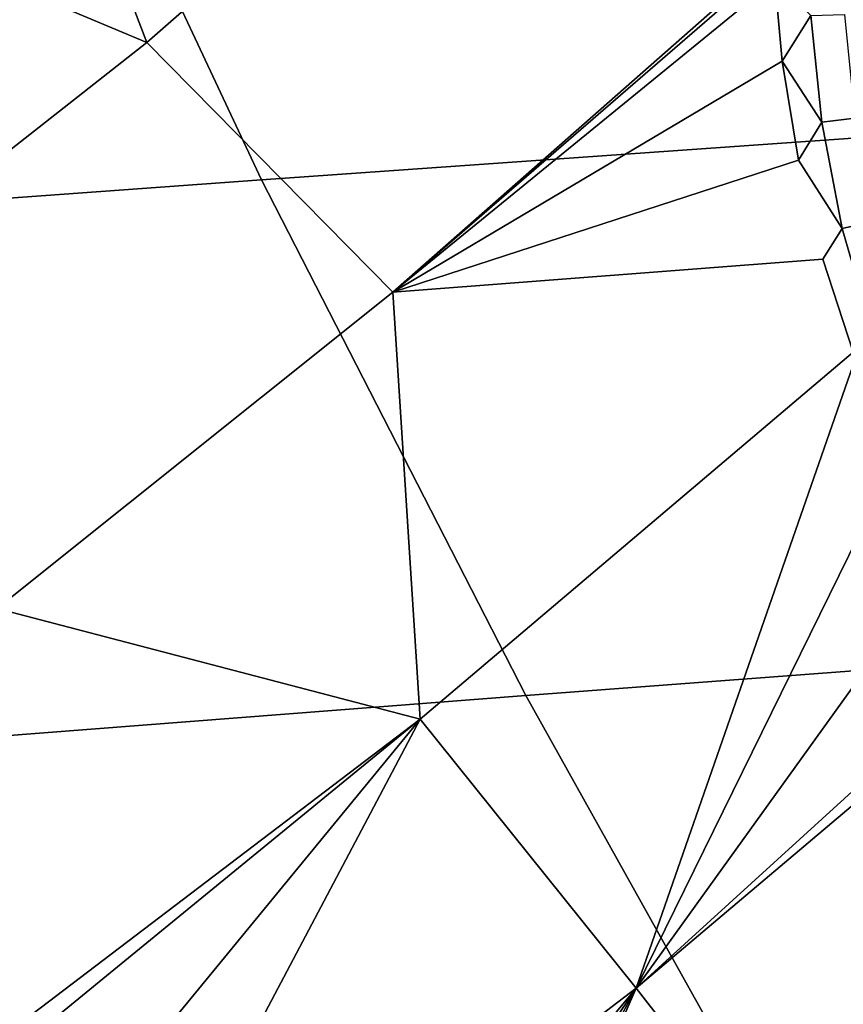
# Model space of a CAD drawing. Header units: metres. Extents: x -240 to 45, y -77 to 27.
# Tile 113 of 256: x -208.969 to -208.041, y -10.048 to -8.939. Entities that reach past the tile are written whole.
import ezdxf

# ---------------------------------------------------------------- set-up
doc = ezdxf.new("R2010")
doc.units = ezdxf.units.M
doc.layers.add('solid_102011X2', color=7, linetype='CONTINUOUS')

msp = doc.modelspace()

# ---------------------------------------------------------------- linework, layer by layer
at = {"layer": 'solid_102011X2'}
for points in [[(-208.379807, -8.574199, 270.27243), (-208.826218, -8.964773, 270.384827), (-208.962524, -8.608344, 270.333405), (-208.7267, -8.403391, 270.274475)], [(-207.489777, -8.42681, 316.540039), (-208.976013, -8.524469, 314.936981), (-208.696838, -9.119537, 314.721924), (-207.215042, -9.014989, 316.326202)], [(-208.976013, -8.524469, 314.936981), (-210.449524, -8.623956, 313.338165), (-210.166016, -9.226065, 313.121735), (-208.696838, -9.119537, 314.721924)], [(-208.119934, -8.868098, 270.278137), (-208.548721, -9.246016, 270.386688), (-208.826218, -8.964773, 270.384827), (-208.379807, -8.574199, 270.27243)], [(-208.826218, -8.964773, 270.384827), (-209.203888, -8.806246, 270.393738), (-208.962524, -8.608344, 270.333405)], [(-208.826218, -8.964773, 270.384827), (-209.291885, -9.330877, 270.502075), (-209.203888, -8.806246, 270.393738)], [(-208.119659, -8.874352, 270.278809), (-208.548721, -9.246016, 270.386688), (-208.119934, -8.868098, 270.278137)], [(-208.119659, -8.874352, 270.278809), (-208.118591, -8.894491, 270.280884), (-208.548721, -9.246016, 270.386688)], [(-208.118591, -8.894491, 270.280884), (-208.110168, -8.985713, 270.289276), (-208.548721, -9.246016, 270.386688)], [(-208.077805, -8.934185, 270.276337), (-208.110168, -8.985713, 270.289276), (-208.118591, -8.894491, 270.280884)], [(-208.077805, -8.934185, 270.276337), (-208.065689, -9.054546, 270.286743), (-208.110168, -8.985713, 270.289276)], [(-208.040161, -8.933072, 270.262421), (-208.028397, -9.049791, 270.272675), (-208.065689, -9.054546, 270.286743), (-208.077805, -8.934185, 270.276337)], [(-208.548721, -9.246016, 270.386688), (-208.995163, -9.60216, 270.499695), (-209.291885, -9.330877, 270.502075), (-208.826218, -8.964773, 270.384827)], [(-208.110168, -8.985713, 270.289276), (-208.091873, -9.097133, 270.29718), (-208.548721, -9.246016, 270.386688)], [(-208.065689, -9.054546, 270.286743), (-208.091873, -9.097133, 270.29718), (-208.110168, -8.985713, 270.289276)], [(-207.215042, -9.014989, 316.326202), (-208.696838, -9.119537, 314.721924), (-208.399078, -9.70048, 314.492523), (-206.922012, -9.589189, 316.098145)], [(-208.028397, -9.049791, 270.272675), (-208.006027, -9.165833, 270.27951), (-208.042633, -9.17423, 270.293701), (-208.065689, -9.054546, 270.286743)], [(-208.065689, -9.054546, 270.286743), (-208.042633, -9.17423, 270.293701), (-208.091873, -9.097133, 270.29718)], [(-208.042633, -9.17423, 270.293701), (-208.064499, -9.208707, 270.302094), (-208.548721, -9.246016, 270.386688), (-208.091873, -9.097133, 270.29718)], [(-208.696838, -9.119537, 314.721924), (-210.166016, -9.226065, 313.121735), (-209.863617, -9.813901, 312.890839), (-208.399078, -9.70048, 314.492523)], [(-208.006027, -9.165833, 270.27951), (-207.973038, -9.280074, 270.282471), (-208.008621, -9.292076, 270.296692), (-208.042633, -9.17423, 270.293701)], [(-208.042633, -9.17423, 270.293701), (-208.008621, -9.292076, 270.296692), (-208.030182, -9.313417, 270.30368), (-208.064499, -9.208707, 270.302094)], [(-208.064499, -9.208707, 270.302094), (-208.030182, -9.313417, 270.30368), (-208.51825, -9.72712, 270.427612), (-208.548721, -9.246016, 270.386688)], [(-208.51825, -9.72712, 270.427612), (-208.995163, -9.60216, 270.499695), (-208.548721, -9.246016, 270.386688)], [(-208.51825, -9.72712, 270.427612), (-208.030182, -9.313417, 270.30368), (-208.027588, -9.320395, 270.30368), (-208.274811, -10.029978, 270.390778)], [(-208.027588, -9.320395, 270.30368), (-207.980698, -9.431668, 270.301422), (-208.274811, -10.029978, 270.390778)], [(-207.980698, -9.431668, 270.301422), (-207.923431, -9.541544, 270.294861), (-208.274811, -10.029978, 270.390778)], [(-207.923431, -9.541544, 270.294861), (-207.855682, -9.648674, 270.283539), (-208.274811, -10.029978, 270.390778)], [(-206.922012, -9.589189, 316.098145), (-208.399078, -9.70048, 314.492523), (-208.08316, -10.266387, 314.249146), (-206.61113, -10.148512, 315.856171)], [(-209.11261, -10.063461, 270.569214), (-208.995163, -9.60216, 270.499695), (-208.51825, -9.72712, 270.427612), (-209.026672, -10.113288, 270.556641)], [(-207.855682, -9.648674, 270.283539), (-207.843719, -9.665684, 270.281219), (-208.274811, -10.029978, 270.390778)], [(-208.274811, -10.029978, 270.390778), (-207.843719, -9.665684, 270.281219), (-207.777924, -9.751153, 270.267212), (-208.038223, -10.333987, 270.331726)], [(-208.399078, -9.70048, 314.492523), (-209.863617, -9.813901, 312.890839), (-209.542786, -10.386547, 312.645905), (-208.08316, -10.266387, 314.249146)], [(-209.006302, -10.12637, 270.553558), (-209.026672, -10.113288, 270.556641), (-208.51825, -9.72712, 270.427612)], [(-208.905533, -10.199055, 270.537689), (-209.006302, -10.12637, 270.553558), (-208.51825, -9.72712, 270.427612)], [(-208.843781, -10.286234, 270.52774), (-208.905533, -10.199055, 270.537689), (-208.51825, -9.72712, 270.427612), (-208.810974, -10.281314, 270.521454)], [(-208.810974, -10.281314, 270.521454), (-208.51825, -9.72712, 270.427612), (-208.274811, -10.029978, 270.390778), (-208.723434, -10.372958, 270.50473)], [(-208.680664, -10.469327, 270.495178), (-208.723434, -10.372958, 270.50473), (-208.274811, -10.029978, 270.390778), (-208.643875, -10.473516, 270.487549)], [(-208.607437, -10.526885, 270.478821), (-208.643875, -10.473516, 270.487549), (-208.274811, -10.029978, 270.390778)], [(-208.57341, -10.58216, 270.470032), (-208.607437, -10.526885, 270.478821), (-208.274811, -10.029978, 270.390778)], [(-208.541901, -10.639212, 270.461212), (-208.57341, -10.58216, 270.470032), (-208.274811, -10.029978, 270.390778)], [(-208.541901, -10.639212, 270.461212), (-208.274811, -10.029978, 270.390778), (-208.038223, -10.333987, 270.331726), (-208.513031, -10.697923, 270.452362)]]:
    msp.add_3dface(points, dxfattribs=at)

doc.saveas('drawing.dxf')
